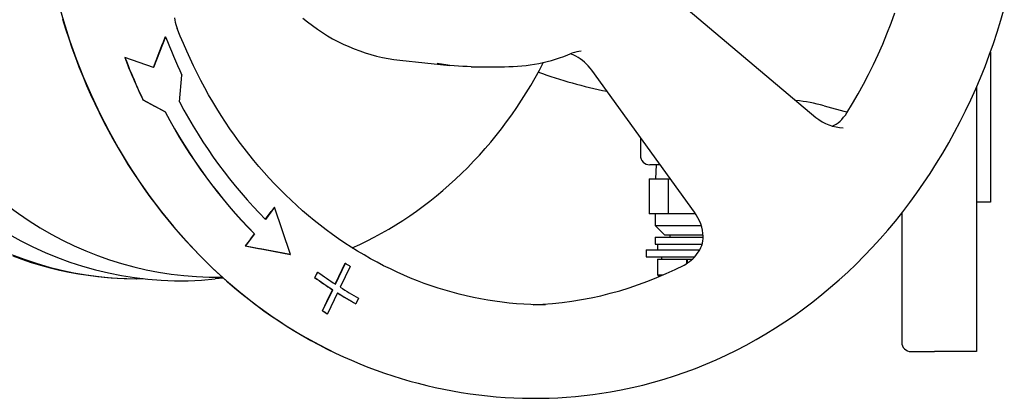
# Model space of a CAD drawing. Header units: millimetres. Extents: x 1087 to 3603, y 461 to 1487.
# Tile 18 of 20: x 1229 to 1440, y 1247 to 1328. Entities that reach past the tile are written whole.
import ezdxf

# ---------------------------------------------------------------- set-up
doc = ezdxf.new("R2010")
doc.units = ezdxf.units.MM
doc.layers.add('DETAIL', color=2, linetype='Continuous')

msp = doc.modelspace()

# ---------------------------------------------------------------- linework, layer by layer
at = {"layer": 'DETAIL'}
for p, q in [((1371.08, 1331.29), (1399.85, 1307.15)), ((1257.87, 1317.84), (1259.85, 1322.92)), ((1260.48, 1324.4), (1257.91, 1317.82)), ((1260.43, 1324.4), (1259.85, 1322.92)), ((1260.43, 1324.4), (1260.48, 1324.4)), ((1437.22, 1321.11), (1437.22, 1289)), ((1251.74, 1319.95), (1251.79, 1319.95)), ((1257.91, 1317.82), (1251.79, 1319.95)), ((1310.67, 1319.41), (1321.41, 1318.28)), ((1326, 1318), (1333.13, 1318)), ((1373.81, 1286.86), (1351.79, 1317.26)), ((1263.47, 1310.47), (1264.01, 1316.21)), ((1434.22, 1313.56), (1434.22, 1257)), ((1255.65, 1310.9), (1258.26, 1309.48)), ((1255.65, 1310.9), (1255.7, 1310.9)), ((1255.7, 1310.9), (1260.43, 1308.32)), ((1260.38, 1308.32), (1258.26, 1309.48)), ((1260.38, 1308.32), (1260.43, 1308.32)), ((1401.57, 1309.64), (1406.58, 1308.29)), ((1362.22, 1302.86), (1362.22, 1299)), ((1366.47, 1297), (1364.22, 1297)), ((1365.62, 1297), (1365.44, 1294)), ((1364.14, 1294), (1368.18, 1294)), ((1364.14, 1294), (1364.14, 1286.5)), ((1368.18, 1294), (1368.64, 1294)), ((1368.18, 1294), (1368.18, 1286.5)), ((1368.18, 1294), (1368.64, 1294)), ((1281.88, 1285.34), (1283.12, 1286.97)), ((1283.86, 1287.89), (1281.91, 1285.31)), ((1283.81, 1287.89), (1283.12, 1286.97)), ((1283.81, 1287.89), (1283.86, 1287.89)), ((1287.27, 1277.76), (1283.86, 1287.89)), ((1437.22, 1289), (1434.22, 1289)), ((1368.18, 1286.5), (1364.14, 1286.5)), ((1365.37, 1286.5), (1365.37, 1284)), ((1374.05, 1286.5), (1368.18, 1286.5)), ((1418.22, 1286.65), (1418.22, 1259)), ((1365.37, 1284), (1375.26, 1284)), ((1367.37, 1282), (1365.37, 1284)), ((1278.66, 1281.07), (1277.57, 1279.62)), ((1279.57, 1282.21), (1277.62, 1279.62)), ((1278.66, 1281.07), (1279.52, 1282.21)), ((1279.52, 1282.21), (1279.57, 1282.21)), ((1365.42, 1281.5), (1375.69, 1281.5)), ((1365.42, 1281.5), (1365.42, 1280)), ((1367.37, 1282), (1375.66, 1282)), ((1368.52, 1282), (1368.52, 1281.5)), ((1277.57, 1279.62), (1280.78, 1279)), ((1277.57, 1279.62), (1277.62, 1279.62)), ((1277.62, 1279.62), (1287.27, 1277.76)), ((1287.22, 1277.76), (1280.78, 1279)), ((1363.47, 1278.8), (1374.94, 1278.8)), ((1363.47, 1278.8), (1363.47, 1277.3)), ((1365.42, 1280), (1375.45, 1280)), ((1365.87, 1280), (1365.87, 1278.8)), ((1287.22, 1277.76), (1287.27, 1277.76)), ((1363.47, 1277.3), (1373.86, 1277.3)), ((1365.87, 1276.8), (1372.16, 1276.8)), ((1365.87, 1276.8), (1365.87, 1273.4)), ((1366.72, 1277.3), (1366.72, 1276.8)), ((1372.16, 1276.8), (1372.26, 1276.8)), ((1372.16, 1275.88), (1372.16, 1276.8)), ((1372.26, 1276.8), (1373.36, 1276.8)), ((1372.26, 1276.8), (1372.26, 1275.94)), ((1296.85, 1271.47), (1298.34, 1274.58)), ((1296.88, 1271.45), (1299.03, 1275.91)), ((1300.07, 1275.24), (1297.92, 1270.78)), ((1298.34, 1274.58), (1298.98, 1275.91)), ((1298.98, 1275.91), (1299.03, 1275.91)), ((1255.66, 1272.61), (1254.32, 1272.61)), ((1272.87, 1272.74), (1271.11, 1272.55)), ((1292.44, 1272.87), (1293.07, 1274.03)), ((1292.44, 1272.87), (1292.49, 1272.87)), ((1292.49, 1272.87), (1293.12, 1274.03)), ((1293.07, 1274.03), (1293.12, 1274.03)), ((1365.87, 1273.4), (1367.04, 1273.4)), ((1366.22, 1273.05), (1365.87, 1273.4)), ((1294.14, 1265.74), (1296.31, 1270.25)), ((1295.05, 1267.73), (1296.26, 1270.25)), ((1296.26, 1270.25), (1296.31, 1270.25)), ((1297.35, 1269.58), (1295.18, 1265.08)), ((1301.81, 1268.46), (1301.29, 1267.23)), ((1294.09, 1265.74), (1295.05, 1267.73)), ((1301.24, 1267.23), (1301.29, 1267.23)), ((1294.09, 1265.74), (1294.14, 1265.74)), ((1295.13, 1265.08), (1295.18, 1265.08)), ((1420.22, 1257), (1425.21, 1257)), ((1434.22, 1257), (1425.21, 1257))]:
    msp.add_line(p, q, dxfattribs=at)
at = {"layer": 'DETAIL', "flags": 128}
for points in [[(1355.8, 1248.37), (1358.12, 1248.8), (1360.44, 1249.28), (1362.74, 1249.82), (1365.03, 1250.42), (1367.3, 1251.08), (1369.57, 1251.8), (1371.82, 1252.58), (1374.05, 1253.41), (1376.26, 1254.3), (1378.46, 1255.24), (1380.63, 1256.25), (1382.79, 1257.3), (1384.92, 1258.41), (1387.03, 1259.58), (1389.12, 1260.79), (1391.18, 1262.07), (1393.21, 1263.39), (1395.22, 1264.76), (1397.2, 1266.19), (1399.15, 1267.66), (1401.07, 1269.19), (1402.96, 1270.76), (1404.82, 1272.38), (1406.64, 1274.04), (1408.43, 1275.75), (1410.19, 1277.51), (1411.91, 1279.31), (1413.6, 1281.15), (1415.25, 1283.03), (1416.86, 1284.96), (1418.43, 1286.92), (1419.97, 1288.93), (1421.46, 1290.97), (1422.92, 1293.05), (1424.33, 1295.16), (1425.7, 1297.31), (1427.03, 1299.5), (1428.32, 1301.71), (1429.56, 1303.96), (1430.76, 1306.24), (1431.91, 1308.55), (1433.02, 1310.88), (1434.08, 1313.24), (1435.1, 1315.63), (1436.07, 1318.05), (1436.99, 1320.48), (1437.87, 1322.94), (1438.69, 1325.42), (1439.47, 1327.93), (1440.2, 1330.45)], [(1406.48, 1308.13), (1407.71, 1310.13), (1408.89, 1312.17), (1410.03, 1314.24), (1411.13, 1316.34), (1412.18, 1318.47), (1413.19, 1320.64), (1414.15, 1322.83), (1415.06, 1325.04), (1415.93, 1327.29), (1416.75, 1329.55)], [(1238.43, 1328.19), (1239.06, 1326.12), (1239.73, 1324.06), (1240.43, 1322.02), (1241.17, 1319.99), (1241.94, 1317.98), (1242.74, 1315.99), (1243.57, 1314.01), (1244.43, 1312.05), (1245.33, 1310.11), (1246.25, 1308.19), (1247.21, 1306.28), (1248.2, 1304.4), (1249.21, 1302.54), (1250.26, 1300.7), (1251.33, 1298.89), (1252.44, 1297.09), (1253.57, 1295.32), (1254.73, 1293.58), (1255.92, 1291.86), (1257.13, 1290.16), (1258.38, 1288.49), (1259.65, 1286.85), (1260.94, 1285.23), (1262.26, 1283.64), (1263.61, 1282.08), (1264.98, 1280.55), (1266.38, 1279.05), (1267.8, 1277.58), (1269.25, 1276.14), (1270.71, 1274.72), (1272.2, 1273.34), (1273.72, 1271.99), (1275.25, 1270.68), (1276.8, 1269.39), (1278.38, 1268.14), (1279.97, 1266.93), (1281.58, 1265.74), (1283.22, 1264.59), (1284.87, 1263.48), (1286.54, 1262.4), (1288.22, 1261.36), (1289.93, 1260.35), (1291.64, 1259.38), (1293.38, 1258.44), (1295.13, 1257.55), (1296.89, 1256.69)], [(1262.38, 1328.43), (1262.47, 1327.97), (1262.58, 1327.52), (1262.7, 1327.07), (1262.84, 1326.63), (1262.99, 1326.21)], [(1289.9, 1328.41), (1290.91, 1327.59), (1291.95, 1326.8), (1293.01, 1326.04), (1294.08, 1325.33), (1295.18, 1324.64), (1296.29, 1324), (1297.43, 1323.4), (1298.57, 1322.83), (1299.73, 1322.31), (1300.91, 1321.82), (1302.09, 1321.37), (1303.29, 1320.97), (1304.5, 1320.6), (1305.72, 1320.28), (1306.95, 1320), (1308.18, 1319.76), (1309.42, 1319.57), (1310.67, 1319.41)], [(1341.86, 1267), (1340.31, 1267.01), (1338.77, 1267.06), (1337.22, 1267.14), (1335.67, 1267.26), (1334.13, 1267.4), (1332.59, 1267.58), (1331.05, 1267.79), (1329.51, 1268.03), (1327.98, 1268.3), (1326.46, 1268.6), (1324.93, 1268.94), (1323.42, 1269.31), (1321.91, 1269.7), (1320.4, 1270.13), (1318.9, 1270.6), (1317.41, 1271.09), (1315.93, 1271.61), (1314.46, 1272.17), (1312.99, 1272.75), (1311.53, 1273.37), (1310.09, 1274.01), (1308.65, 1274.69), (1307.22, 1275.39), (1305.81, 1276.13), (1304.4, 1276.89), (1303.01, 1277.69), (1301.63, 1278.51), (1300.27, 1279.36), (1298.91, 1280.24), (1297.57, 1281.15), (1296.25, 1282.08), (1294.93, 1283.05), (1293.64, 1284.04), (1292.36, 1285.05), (1291.09, 1286.1), (1289.84, 1287.17), (1288.61, 1288.26), (1287.4, 1289.39), (1286.2, 1290.53), (1285.02, 1291.71), (1283.86, 1292.9), (1282.72, 1294.12), (1281.59, 1295.37), (1280.49, 1296.63), (1279.41, 1297.92), (1278.34, 1299.24), (1277.3, 1300.57), (1276.27, 1301.93), (1275.27, 1303.31), (1274.29, 1304.71), (1273.33, 1306.12), (1272.4, 1307.56), (1271.48, 1309.02), (1270.59, 1310.5), (1269.72, 1312), (1268.88, 1313.51), (1268.06, 1315.04), (1267.26, 1316.59), (1266.49, 1318.15), (1265.74, 1319.73), (1265.02, 1321.33), (1264.32, 1322.94), (1263.64, 1324.57), (1262.99, 1326.21)], [(1333.13, 1318), (1334.05, 1318.01), (1334.97, 1318.04), (1335.89, 1318.1), (1336.81, 1318.18), (1337.72, 1318.28), (1338.64, 1318.41), (1339.55, 1318.55), (1340.45, 1318.72), (1341.36, 1318.91), (1342.26, 1319.13), (1343.15, 1319.36), (1344.05, 1319.62), (1344.93, 1319.9), (1345.81, 1320.2), (1346.69, 1320.53), (1347.55, 1320.87)], [(1348.38, 1320.27), (1347.83, 1320.53), (1347.26, 1320.75)], [(1349.54, 1321.3), (1349.07, 1321.28), (1348.59, 1321.2), (1348.09, 1321.06), (1347.82, 1320.97), (1347.55, 1320.87)], [(1300.49, 1279.22), (1302.08, 1279.94), (1303.66, 1280.71), (1305.22, 1281.51), (1306.77, 1282.35), (1308.3, 1283.22), (1309.82, 1284.13), (1311.32, 1285.08), (1312.8, 1286.07), (1314.26, 1287.08), (1315.7, 1288.14), (1317.13, 1289.22), (1318.53, 1290.34), (1319.91, 1291.5), (1321.27, 1292.68), (1322.61, 1293.9), (1323.93, 1295.15), (1325.22, 1296.43), (1326.49, 1297.74), (1327.73, 1299.08), (1328.95, 1300.45), (1330.15, 1301.85), (1331.31, 1303.28), (1332.46, 1304.73), (1333.57, 1306.21), (1334.66, 1307.72), (1335.72, 1309.25), (1336.75, 1310.81), (1337.75, 1312.39), (1338.73, 1313.99), (1339.67, 1315.62), (1340.59, 1317.27), (1341.47, 1318.94)], [(1326, 1318), (1325.08, 1318.01), (1324.17, 1318.04), (1323.25, 1318.1), (1322.34, 1318.18), (1321.43, 1318.28), (1320.52, 1318.4), (1319.61, 1318.55), (1318.71, 1318.72)], [(1351.79, 1317.26), (1351.44, 1317.72), (1351.06, 1318.16), (1350.66, 1318.57), (1350.24, 1318.97), (1349.8, 1319.34), (1349.34, 1319.68), (1348.86, 1319.99), (1348.38, 1320.27)], [(1403.33, 1305.28), (1403.78, 1305.48), (1404.21, 1305.72), (1404.62, 1306.01), (1405.02, 1306.35), (1405.41, 1306.73), (1405.78, 1307.16), (1406.14, 1307.63), (1406.48, 1308.13)], [(1399.85, 1307.15), (1400.49, 1306.66), (1401.18, 1306.22), (1401.89, 1305.84), (1402.62, 1305.52), (1403.38, 1305.27), (1404.15, 1305.09), (1404.92, 1304.98), (1405.7, 1304.94)], [(1375.69, 1281.64), (1375.63, 1282.31), (1375.52, 1282.99), (1375.36, 1283.67), (1375.15, 1284.34), (1374.88, 1285), (1374.57, 1285.64), (1374.21, 1286.26), (1373.81, 1286.86)], [(1371.58, 1275.54), (1371.96, 1275.75), (1372.34, 1275.99), (1372.72, 1276.26), (1373.09, 1276.56), (1373.45, 1276.88), (1373.79, 1277.22), (1374.12, 1277.59), (1374.42, 1277.98), (1374.7, 1278.39), (1374.96, 1278.82), (1375.18, 1279.27), (1375.37, 1279.73), (1375.52, 1280.2), (1375.62, 1280.68), (1375.68, 1281.16), (1375.69, 1281.64)], [(1227.75, 1277.49), (1229.72, 1276.77), (1231.71, 1276.11), (1233.71, 1275.5), (1235.73, 1274.95), (1237.76, 1274.46), (1239.8, 1274.03), (1241.85, 1273.65), (1243.91, 1273.33), (1245.97, 1273.07), (1248.04, 1272.86), (1250.12, 1272.72), (1252.2, 1272.63), (1254.28, 1272.61)], [(1339.26, 1267.04), (1341.34, 1267.15), (1343.42, 1267.31), (1345.49, 1267.52), (1347.56, 1267.8), (1349.63, 1268.13), (1351.68, 1268.52), (1353.73, 1268.97), (1355.77, 1269.48), (1357.8, 1270.04), (1359.81, 1270.66), (1361.81, 1271.34), (1363.8, 1272.07), (1365.77, 1272.85), (1367.73, 1273.69), (1369.66, 1274.59), (1371.58, 1275.54)], [(1296.89, 1256.69), (1298.61, 1255.89), (1300.34, 1255.13), (1302.08, 1254.39), (1303.84, 1253.69), (1305.61, 1253.03), (1307.39, 1252.4), (1309.18, 1251.8), (1310.98, 1251.23), (1312.8, 1250.7), (1314.62, 1250.21), (1316.45, 1249.75), (1318.29, 1249.32), (1320.14, 1248.93), (1321.99, 1248.57), (1323.85, 1248.25), (1325.72, 1247.97), (1327.59, 1247.72), (1329.47, 1247.51), (1331.35, 1247.34), (1333.23, 1247.2), (1335.12, 1247.1), (1337, 1247.03), (1338.89, 1247), (1340.78, 1247.01), (1342.66, 1247.05), (1344.55, 1247.13), (1346.43, 1247.25), (1348.32, 1247.4), (1350.19, 1247.59), (1352.07, 1247.81), (1353.94, 1248.08), (1355.8, 1248.37)]]:
    msp.add_lwpolyline(points, dxfattribs=at)
at = {"layer": 'DETAIL'}
for centre, radius, start, end in [((1373.22, 1405.99), 94.99, 249.7683, 258.9789), ((1391.11, 1270.13), 40.87, 75.1595, 83.7424), ((1364.22, 1299), 2, 180, 270), ((1420.23, 1259.01), 2.01, 180.2206, 269.7897)]:
    msp.add_arc(centre, radius, start, end, dxfattribs=at)
for centre, major_axis, start_param, end_param in [((1336.26, 1367), (0, 119.3), 0.390726, 2.750867), ((1263.63, 1367), (0, 94.84), 6.192076, 9.515887), ((1254.18, 1367), (0, 94.39), 6.281449, 9.426514), ((1271.15, 1367), (0, 94.05), 6.265177, 9.442786), ((1343.52, 1367.01), (0, 104.88), 1.989126, 2.076392), ((1343.47, 1367.01), (0, -115.85), 5.130719, 5.217985), ((1343.52, 1367.01), (0, -115.85), 5.130719, 5.217985), ((1343.52, 1367.01), (0, 108.31), 2.120026, 2.425458), ((1343.47, 1367.01), (0, 112.42), 2.120026, 2.425458), ((1343.52, 1367.01), (0, -112.42), 5.261618, 5.567051), ((1343.52, 1367.01), (0, -104.58), 5.769935, 5.783045), ((1343.47, 1367.01), (0, 111.05), 2.582538, 2.628725), ((1343.52, 1367.01), (0, 111.05), 2.582538, 2.628725), ((1343.52, 1367.01), (0, -109.68), 5.72413, 5.77024), ((1343.52, 1367.01), (0, -109.68), 5.78274, 5.82885), ((1343.47, 1367.01), (0, 111.05), 2.641524, 2.687257), ((1343.52, 1367.01), (0, 111.05), 2.641071, 2.687257), ((1343.47, 1367.01), (0, 116.2), 2.628998, 2.640797), ((1343.52, 1367.01), (0, 116.2), 2.628998, 2.640797)]:
    msp.add_ellipse(centre, major_axis=major_axis, ratio=0.866525, start_param=start_param, end_param=end_param, dxfattribs=at)

doc.saveas('drawing.dxf')
